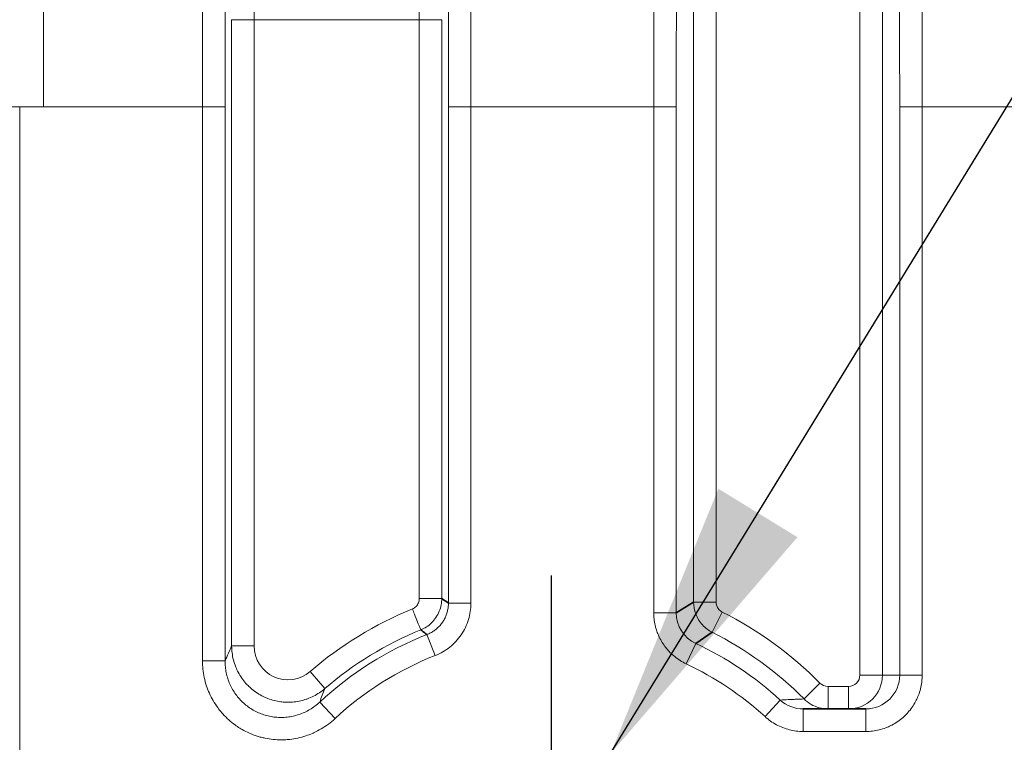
# Model space of a CAD drawing. Header units: millimetres. Extents: x 5 to 415, y 5 to 292.
# Tile 53 of 112: x 302.21 to 310.94, y 158.02 to 164.42. Entities that reach past the tile are written whole.
import ezdxf

# ---------------------------------------------------------------- set-up
doc = ezdxf.new("R2010")
doc.units = ezdxf.units.MM
doc.linetypes.add('CHAIN', pattern=[0.3543, 0.2362, -0.0295, 0.0591, -0.0295])
doc.linetypes.add('LONG_DASH_DOTTED', pattern=[0.3001, 0.2362, -0.0295, 0.0049, -0.0295])
for name, color, linetype, lineweight in [('Mittelpunktmarkierung (ISO)', 7, 'LONG_DASH_DOTTED', 25), ('Sichtbar (ISO)', 7, 'Continuous', 35), ('Sichtbar schmal (ISO)', 7, 'Continuous', 18), ('Symbol (ISO)', 7, 'Continuous', 25)]:
    doc.layers.add(name, color=color, linetype=linetype, lineweight=lineweight)
doc.styles.add('Notiztext (ISO)', font='isocpeur.ttf')
doc.dimstyles.new('Standard - Methode 1b (ISO)$7', dxfattribs={"dimtxt": 3.5, "dimasz": 2.5, "dimexe": 2, "dimexo": 0, "dimgap": 0.762, "dimtad": 1, "dimtoh": 1, "dimdsep": 46, "dimtxsty": 'Notiztext (ISO)', "dimcen": 0.09, "dimdle": 10, "dimclrd": 256, "dimclre": 256, "dimclrt": 256, "dimazin": 2, "dimtfac": 1, "dimtmove": 0, "dimatfit": 3, "dimfxl": 1, "dimtolj": 1, "dimlwd": -1, "dimlwe": -1, "dimarcsym": 0})

msp = doc.modelspace()

# ---------------------------------------------------------------- linework, layer by layer
at = {"layer": 'Mittelpunktmarkierung (ISO)', "linetype": 'CHAIN', "ltscale": 7.389429}
msp.add_line((306.91874496, 159.49749897), (306.91874496, 152.84749897), dxfattribs=at)
at = {"layer": 'Sichtbar (ISO)'}
for p, q in [((308.18183791, 159.26246812), (308.02870917, 159.16685841)), ((308.20068453, 158.8958226), (308.34616369, 158.99513981)), ((309.15404342, 158.3149275), (309.7078517, 158.3149275))]:
    msp.add_line(p, q, dxfattribs=at)
msp.add_open_spline([(306.00877773, 159.25308312), (305.98919888, 159.26780024), (305.96958934, 159.27869523), (305.95000941, 159.29287637)], degree=3, dxfattribs=at)
msp.add_open_spline([(305.76326574, 159.01536077), (305.77024108, 159.01115607), (305.78145671, 159.00155937), (305.79992656, 158.98785981), (305.81336999, 158.97917358), (305.81869981, 158.97424814)], degree=3, knots=[0, 0, 0, 0, 0.33333333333, 0.66666666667, 0.9999999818, 0.9999999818, 0.9999999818, 0.9999999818], dxfattribs=at)
at = {"layer": 'Sichtbar schmal (ISO)'}
for p, q in [((308.38148355, 168.45347688), (308.38150285, 159.2624712)), ((309.65601081, 158.61492636), (309.65600638, 168.4534769)), ((308.18183792, 159.26246812), (308.18175764, 168.44120817)), ((309.85573229, 168.44120819), (309.85573456, 158.6149275)), ((304.08742238, 164.42295998), (304.08742301, 158.8729293)), ((304.28714615, 164.42295356), (304.08742238, 164.42295356)), ((304.28714615, 164.42295356), (304.28714953, 158.87292933)), ((305.7503425, 164.42295356), (304.28714615, 164.42295356)), ((305.75034224, 159.29286088), (305.7503425, 164.42295356)), ((305.95006752, 164.42295356), (305.7503425, 164.42295356)), ((305.95006752, 164.42296052), (305.95000941, 159.2928795)), ((302.00881197, 163.64946318), (302.20853788, 163.64946318)), ((302.20853788, 163.64946185), (302.41858052, 163.6494908)), ((302.20853788, 163.64946235), (302.20853789, 148.69550977)), ((302.41858052, 163.6494908), (303.82895205, 163.6494986)), ((303.82895205, 163.64949987), (304.02867796, 163.64949987)), ((303.82895205, 158.74137498), (303.82895205, 163.64949924)), ((304.02867795, 158.74137497), (304.02867796, 163.64949987)), ((306.00877773, 159.25308312), (306.00881197, 163.64949987)), ((306.00881197, 163.64949987), (306.20853755, 163.64949987)), ((306.20853755, 163.64949987), (306.2085373, 159.253082)), ((307.8289523, 163.64949987), (306.20853755, 163.64949987)), ((307.8289525, 159.16685751), (307.8289523, 163.64949987)), ((307.8289523, 163.64949987), (308.02867796, 163.64949987)), ((308.02867796, 163.64949987), (308.02870917, 159.16685841)), ((310.00881197, 163.64949987), (310.2085439, 163.64949987)), ((310.00881197, 163.64949987), (310.00881197, 158.6149275)), ((311.82895205, 163.64949987), (310.2085439, 163.64949987)), ((310.2085439, 163.64949987), (310.20854933, 158.61492628)), ((305.75034224, 159.29286197), (305.95006705, 159.29287988)), ((306.2085373, 159.253082), (306.00881199, 159.253082)), ((308.18175763, 159.26246478), (308.18211821, 159.26246478)), ((308.18213879, 159.26246478), (308.38148596, 159.26246478)), ((308.02867797, 159.16685751), (307.8289525, 159.16685751)), ((308.43628131, 159.17334709), (308.34614932, 158.99511584)), ((305.81871303, 158.97421744), (305.8917063, 158.78830773)), ((304.08742302, 158.87292933), (304.28714953, 158.87292933)), ((308.11560919, 158.71509214), (308.20067224, 158.89579828)), ((304.02867795, 158.74137498), (303.82895205, 158.74137498)), ((304.78254695, 158.64618583), (304.9130859, 158.49502358)), ((309.65601309, 158.6149275), (309.85573229, 158.6149275)), ((309.85573456, 158.6149275), (310.00881197, 158.6149275)), ((310.20854933, 158.6149275), (310.00881197, 158.6149275)), ((309.16080068, 158.4036053), (309.302373, 158.54448622)), ((309.37354809, 158.51492833), (309.37354809, 158.3149275)), ((309.37354822, 158.51492833), (309.55586785, 158.51493214)), ((309.55586914, 158.3149275), (309.55586914, 158.51493442)), ((305.00422959, 158.22965593), (304.86816192, 158.37586136)), ((308.94984851, 158.39383076), (308.81507333, 158.24643285)), ((309.15404303, 158.11493578), (309.15404303, 158.3149275)), ((309.7078517, 158.3149275), (309.7078517, 158.1149399)), ((309.7078517, 158.1149399), (309.15404287, 158.11493578))]:
    msp.add_line(p, q, dxfattribs=at)
for centre, radius, start, end in [((306.91874496, 156.17249897), 3.26840458, 112.090118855, 130.812856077), ((306.91874496, 156.17249897), 3.36273858, 44.859746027, 63.1743705), ((306.91874496, 156.17249897), 3.00993299, 111.436351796, 132.943152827), ((306.91874496, 156.17249897), 3.06867868, 112.119250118, 130.812887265), ((306.91874496, 156.17249897), 3.16301268, 44.859806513, 63.174144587), ((306.91874496, 156.17249897), 3.00993299, 47.561398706, 64.792415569), ((306.91874496, 156.17249897), 2.81020709, 111.436340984, 132.943120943), ((306.91874496, 156.17249897), 2.81020709, 47.561359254, 64.792423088), ((309.55594737, 158.61500471), 0.10006804, 269.954470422, 359.955136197), ((309.37352149, 158.61534096), 0.10041235, 224.88166813, 270.015251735)]:
    msp.add_arc(centre, radius, start, end, dxfattribs=at)
for centre, major_axis, ratio, start_param, end_param in [((304.45485351, 164.42296961), (0.00000187, 2.99998051), 0.0559028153, 0.4860132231, 1.5708017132), ((305.58264638, 164.42295712), (-0.00001311, 2.99999345), 0.0558988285, 4.7123875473, 5.7971810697), ((305.69796394, 159.20582531), (-0.07091029, 0.19182514), 0.0465089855, 1.5788590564, 1.8253235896), ((308.32699775, 159.16604788), (-0.15991002, 0.25201644), 0.9991566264, 1.0030452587, 2.1385320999), ((305.24766744, -35.66031299), (0.00320639, 195.79935057), 0.0523340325, 0.1137843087, 0.1195562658), ((304.58756319, 158.87473156), (-0.12581642, -0.27495618), 0.9921497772, 5.1445285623, 7.4216566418), ((309.55589197, 158.61495036), (0.00006684, -0.30002285), 0.9993915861, 6.2828863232, 7.8536828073), ((309.70785533, 158.6149238), (-0.30095618, -0.00052698), 0.9968089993, 1.569038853, 3.1398483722), ((329.16762732, -84.08357112), (-23.16283995, 243.89362023), 0.0498862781, 0.0992607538, 0.1038656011), ((309.15402429, 158.61489045), (-0.30207926, 0.00131205), 0.9929846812, 0.8329239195, 1.575172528)]:
    msp.add_ellipse(centre, major_axis=major_axis, ratio=ratio, start_param=start_param, end_param=end_param, dxfattribs=at)
for points, knots in [([(302.41856281, 168.65487753), (302.41855246, 168.65487921), (302.41851341, 168.6410146), (302.41854379, 168.53518998), (302.41854686, 168.21346516), (302.41856442, 167.64576796), (302.4185902, 166.84244473), (302.41860153, 165.86050994), (302.41868819, 164.78321225), (302.41857069, 164.02294546), (302.41858052, 163.6494908)], [0.05202990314, 0.05202990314, 0.05202990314, 0.05202990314, 0.12074157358, 0.25000017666, 0.3749996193, 0.49999906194, 0.62499850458, 0.74999794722, 0.87927273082, 1, 1, 1, 1]), ([(303.97706525, 168.63536077), (303.9710585, 168.62774972), (303.96535922, 168.6179844), (303.95998293, 168.60629607), (303.95455046, 168.59448561), (303.94944792, 168.58071014), (303.94469095, 168.56529164), (303.94021339, 168.55077877), (303.93604215, 168.53481367), (303.93219047, 168.51773267), (303.93186591, 168.51629333), (303.9315436, 168.51484605), (303.93122351, 168.51339107), (303.92698094, 168.49410622), (303.92313046, 168.4734495), (303.91962056, 168.45206444), (303.91591011, 168.42945743), (303.91258053, 168.40604586), (303.9095652, 168.38272095), (303.9076959, 168.36826112), (303.90594712, 168.35383797), (303.90430184, 168.33967041), (303.90298706, 168.32834877), (303.90174469, 168.3172101), (303.90054881, 168.3060572), (303.89769762, 168.27946674), (303.89510636, 168.25299319), (303.89246333, 168.22199686), (303.8903135, 168.19678454), (303.88812788, 168.16856018), (303.88579062, 168.13323357), (303.88381336, 168.10334809), (303.88171935, 168.06856214), (303.87954411, 168.0279819), (303.87774865, 167.99448654), (303.87589834, 167.95703391), (303.87402218, 167.91526598), (303.87231217, 167.87719704), (303.87058104, 167.83553856), (303.8688517, 167.79021325), (303.86731816, 167.75002002), (303.86578631, 167.70694336), (303.86426828, 167.66106904), (303.86414895, 167.65746303), (303.86402951, 167.65383728), (303.86390998, 167.6501922), (303.86227657, 167.60038036), (303.8606292, 167.54692965), (303.85903282, 167.49111834), (303.85733843, 167.43188019), (303.85570171, 167.36999242), (303.85416659, 167.30721748), (303.85241539, 167.23560636), (303.85079627, 167.1628531), (303.84933524, 167.09162257), (303.84790826, 167.02205225), (303.84663094, 166.95394296), (303.84550913, 166.88966831), (303.84520958, 166.87250564), (303.84492457, 166.85562594), (303.84465275, 166.83902704), (303.84285566, 166.72928799), (303.84162372, 166.63188063), (303.84067226, 166.54525842), (303.83970398, 166.45710583), (303.83903106, 166.38008671), (303.83845892, 166.31202045), (303.83813906, 166.27396603), (303.83784533, 166.23876659), (303.83756507, 166.20528965), (303.83677696, 166.11114877), (303.83608195, 166.03064131), (303.83537852, 165.93824078), (303.83508047, 165.89908983), (303.83477882, 165.85778733), (303.83447647, 165.81391342), (303.83381149, 165.71741824), (303.83314186, 165.60848168), (303.83251852, 165.48263198), (303.83233869, 165.44632699), (303.83216369, 165.40861772), (303.83199313, 165.3691548), (303.83138479, 165.22839955), (303.83082724, 165.06532325), (303.83036839, 164.86410214), (303.83030719, 164.83725998), (303.83024782, 164.80973933), (303.83019054, 164.78150275), (303.82989719, 164.63688856), (303.82964811, 164.47347724), (303.82944691, 164.29208618), (303.82923176, 164.09811626), (303.82907155, 163.88358804), (303.82895205, 163.64949924)], [0, 0, 0, 0, 0.03376614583, 0.03376614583, 0.03376614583, 0.0678850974, 0.0678850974, 0.0678850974, 0.1, 0.1, 0.1, 0.10270617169, 0.10270617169, 0.10270617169, 0.13857493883, 0.13857493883, 0.13857493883, 0.1764932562, 0.1764932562, 0.1764932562, 0.2, 0.2, 0.2, 0.21878480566, 0.21878480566, 0.21878480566, 0.26357103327, 0.26357103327, 0.26357103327, 0.3, 0.3, 0.3, 0.33081805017, 0.33081805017, 0.33081805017, 0.3562555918, 0.3562555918, 0.3562555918, 0.37944037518, 0.37944037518, 0.37944037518, 0.4, 0.4, 0.4, 0.40161611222, 0.40161611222, 0.40161611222, 0.4237011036, 0.4237011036, 0.4237011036, 0.44714212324, 0.44714212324, 0.44714212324, 0.47388269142, 0.47388269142, 0.47388269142, 0.5, 0.5, 0.5, 0.50697386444, 0.50697386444, 0.50697386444, 0.55307964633, 0.55307964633, 0.55307964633, 0.6, 0.6, 0.6, 0.6262321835, 0.6262321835, 0.6262321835, 0.7, 0.7, 0.7, 0.73125610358, 0.73125610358, 0.73125610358, 0.8, 0.8, 0.8, 0.81983117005, 0.81983117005, 0.81983117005, 0.89056443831, 0.89056443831, 0.89056443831, 0.9, 0.9, 0.9, 0.94832441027, 0.94832441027, 0.94832441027, 0.99999995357, 0.99999995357, 0.99999995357, 0.99999995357]), ([(306.06042467, 168.63536693), (306.07193725, 168.6212236), (306.08333302, 168.59983147), (306.09581355, 168.55572449), (306.09968862, 168.54202972), (306.10366827, 168.52582555), (306.10762602, 168.50699403), (306.11641506, 168.4651745), (306.12509609, 168.40936489), (306.13228397, 168.34776984), (306.13847261, 168.29473766), (306.14355439, 168.23926023), (306.14806047, 168.17936559), (306.15114479, 168.13836899), (306.1539594, 168.09521151), (306.15667462, 168.04827636), (306.16335669, 167.93277055), (306.16943687, 167.79482565), (306.17500287, 167.62344932), (306.17518468, 167.61785138), (306.17536594, 167.61221736), (306.17554664, 167.60654722), (306.18089788, 167.43863067), (306.18575467, 167.23837143), (306.1897226, 167.01230435), (306.19093765, 166.94307827), (306.19206936, 166.87153377), (306.1931154, 166.79951753), (306.19560071, 166.6284136), (306.19760246, 166.45432635), (306.19908963, 166.30694819), (306.20112067, 166.10567259), (306.20219193, 165.95372275), (306.20304076, 165.81945419), (306.20307506, 165.81402888), (306.20310899, 165.80863056), (306.20314261, 165.80325671), (306.20400829, 165.66488781), (306.20466544, 165.54406828), (306.20537613, 165.37781185), (306.20607496, 165.21433035), (306.20682556, 165.00685918), (306.20742858, 164.72897744), (306.20743881, 164.72426068), (306.207449, 164.71952359), (306.20745915, 164.71476601), (306.20806725, 164.42972215), (306.2085192, 164.07134983), (306.20853755, 163.64949987)], [0, 0, 0, 0, 0.1, 0.1, 0.1, 0.1310489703, 0.1310489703, 0.1310489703, 0.2, 0.2, 0.2, 0.2593655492, 0.2593655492, 0.2593655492, 0.3, 0.3, 0.3, 0.4, 0.4, 0.4, 0.4032664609, 0.4032664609, 0.4032664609, 0.5, 0.5, 0.5, 0.5296216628, 0.5296216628, 0.5296216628, 0.6, 0.6, 0.6, 0.6961162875, 0.6961162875, 0.6961162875, 0.7, 0.7, 0.7, 0.8, 0.8, 0.8, 0.8983309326, 0.8983309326, 0.8983309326, 0.9, 0.9, 0.9, 1, 1, 1, 1]), ([(307.98203173, 168.64093851), (307.97655696, 168.63522388), (307.97132414, 168.62778273), (307.96637427, 168.61884743), (307.96107053, 168.60927332), (307.95609181, 168.59797653), (307.95148809, 168.58545748), (307.9469423, 168.57309597), (307.94276233, 168.55954427), (307.93899533, 168.54551367), (307.93851392, 168.54372061), (307.9380393, 168.54192006), (307.93757114, 168.54011258), (307.93298102, 168.52239067), (307.92901383, 168.50407887), (307.92538086, 168.48504989), (307.92159655, 168.46522812), (307.91817412, 168.44465392), (307.91479501, 168.42183272), (307.91409111, 168.41707882), (307.91338911, 168.41222232), (307.91268629, 168.40724089), (307.91028473, 168.39021928), (307.90787827, 168.37180019), (307.90546135, 168.35145141), (307.90273743, 168.32851801), (307.89999965, 168.30314621), (307.89725238, 168.27426262), (307.89486176, 168.24912875), (307.8924637, 168.22133254), (307.89007444, 168.18994243), (307.88988909, 168.18750737), (307.88970381, 168.18505054), (307.8895186, 168.18257146), (307.88758566, 168.1566991), (307.8856599, 168.12851009), (307.88373888, 168.09755517), (307.88181493, 168.06655313), (307.87989561, 168.03277379), (307.87798535, 167.99579758), (307.87619139, 167.96107262), (307.87440548, 167.92352405), (307.8726354, 167.88288055), (307.87092988, 167.84371965), (307.86923918, 167.80168188), (307.86757097, 167.75662117), (307.86727334, 167.74858186), (307.86697645, 167.74044648), (307.8666803, 167.73221453), (307.86534237, 167.69502386), (307.86399681, 167.65563666), (307.86267521, 167.61454848), (307.8610153, 167.56294206), (307.85939388, 167.50864927), (307.85785101, 167.45286446), (307.85615829, 167.39166122), (307.85456021, 167.3286701), (307.85308092, 167.26557836), (307.85134693, 167.19162386), (307.84977588, 167.11754159), (307.84837515, 167.04597685), (307.8481666, 167.03532155), (307.84796178, 167.0247221), (307.8477607, 167.01418671), (307.84625571, 166.9353363), (307.84502073, 166.86019636), (307.84397311, 166.789321), (307.84234969, 166.67949173), (307.84117356, 166.57990561), (307.84023585, 166.49165048), (307.83993308, 166.46315475), (307.83965579, 166.43583649), (307.83939878, 166.40972026), (307.83841865, 166.3101238), (307.83770743, 166.2284896), (307.83705043, 166.15001767), (307.83665725, 166.10305685), (307.83628726, 166.05722004), (307.83591783, 166.00929029), (307.83533388, 165.93352755), (307.83473233, 165.85249292), (307.83413485, 165.76232293), (307.83372273, 165.70012732), (307.83331283, 165.63358604), (307.83291818, 165.56142897), (307.83252701, 165.48991071), (307.8321559, 165.41289583), (307.8318012, 165.32603228), (307.83127919, 165.19819844), (307.83078975, 165.04902823), (307.83038741, 164.86469538), (307.83036409, 164.85401073), (307.83034098, 164.84320784), (307.83031807, 164.83228719), (307.82998058, 164.67135536), (307.82969254, 164.48484652), (307.82946032, 164.27425768), (307.82925171, 164.08507486), (307.82908744, 163.87646064), (307.8289523, 163.64949987)], [0, 0, 0, 0, 0.0319539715, 0.0319539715, 0.0319539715, 0.0661924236, 0.0661924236, 0.0661924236, 0.1, 0.1, 0.1, 0.1043204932, 0.1043204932, 0.1043204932, 0.1466818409, 0.1466818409, 0.1466818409, 0.1908080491, 0.1908080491, 0.1908080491, 0.2, 0.2, 0.2, 0.2314090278, 0.2314090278, 0.2314090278, 0.2668075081, 0.2668075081, 0.2668075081, 0.2976104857, 0.2976104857, 0.2976104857, 0.3, 0.3, 0.3, 0.3249377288, 0.3249377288, 0.3249377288, 0.3499134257, 0.3499134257, 0.3499134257, 0.3733685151, 0.3733685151, 0.3733685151, 0.3959680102, 0.3959680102, 0.3959680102, 0.4, 0.4, 0.4, 0.4182158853, 0.4182158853, 0.4182158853, 0.441094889, 0.441094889, 0.441094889, 0.4661961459, 0.4661961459, 0.4661961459, 0.4956191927, 0.4956191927, 0.4956191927, 0.5, 0.5, 0.5, 0.53278744, 0.53278744, 0.53278744, 0.5835952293, 0.5835952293, 0.5835952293, 0.6, 0.6, 0.6, 0.6625609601, 0.6625609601, 0.6625609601, 0.7, 0.7, 0.7, 0.7591800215, 0.7591800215, 0.7591800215, 0.8, 0.8, 0.8, 0.8404585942, 0.8404585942, 0.8404585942, 0.9, 0.9, 0.9, 0.9034512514, 0.9034512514, 0.9034512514, 0.9543105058, 0.9543105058, 0.9543105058, 1, 1, 1, 1]), ([(310.05545819, 168.64093851), (310.05853873, 168.63781272), (310.06159043, 168.63410964), (310.06462863, 168.62974081), (310.06845879, 168.62423317), (310.07226748, 168.61767111), (310.07608498, 168.60977449), (310.08037088, 168.60090897), (310.08466792, 168.59036945), (310.08901681, 168.57750746), (310.09110665, 168.57132669), (310.09320846, 168.56460663), (310.0953262, 168.55723898), (310.09774127, 168.54883686), (310.10017812, 168.53958461), (310.1026125, 168.52943693), (310.10699136, 168.51118377), (310.11136175, 168.48998006), (310.1155774, 168.46594921), (310.11940698, 168.4441191), (310.12310826, 168.41995086), (310.12657277, 168.39419135), (310.12908199, 168.37553464), (310.1314671, 168.35606001), (310.13368992, 168.33632681), (310.13447934, 168.32931864), (310.13524722, 168.32227676), (310.1359956, 168.31519943), (310.13893217, 168.28742856), (310.14156867, 168.25916623), (310.14402177, 168.22995439), (310.14648771, 168.20058976), (310.14876911, 168.17026885), (310.15097139, 168.13791415), (310.15306704, 168.10712606), (310.15509173, 168.07449104), (310.15711689, 168.03857677), (310.15751645, 168.03149097), (310.15791595, 168.02427564), (310.15831582, 168.01691802), (310.159767, 167.99021621), (310.16123572, 167.96171892), (310.16270616, 167.93132678), (310.16445008, 167.8952819), (310.16619644, 167.85656816), (310.16791929, 167.81513454), (310.16957452, 167.77532736), (310.1712079, 167.7330083), (310.17279934, 167.68823344), (310.17437441, 167.64391873), (310.17590825, 167.59719801), (310.17738605, 167.5481962), (310.1780659, 167.52565334), (310.1787339, 167.50262896), (310.17938906, 167.47913622), (310.18017943, 167.45079498), (310.18095316, 167.42170604), (310.18170723, 167.39197462), (310.1831436, 167.33534159), (310.18450791, 167.27637065), (310.1857908, 167.21581086), (310.18717169, 167.15062417), (310.18845826, 167.08360058), (310.18965229, 167.01567017), (310.19097389, 166.94048144), (310.19218227, 166.86418569), (310.19329126, 166.78797832), (310.19364282, 166.76381983), (310.19398448, 166.73967056), (310.19431676, 166.71556593), (310.19517887, 166.6530255), (310.19596869, 166.59083664), (310.19669174, 166.52978717), (310.19789185, 166.4284577), (310.1989078, 166.3302702), (310.19976785, 166.238652), (310.20059491, 166.15054932), (310.20127847, 166.06852019), (310.20183952, 165.99550577), (310.20206311, 165.96640907), (310.2022648, 165.93875919), (310.20245034, 165.91220602), (310.20338856, 165.77793105), (310.20394571, 165.67171875), (310.20454064, 165.5479082), (310.20461525, 165.53238004), (310.20469001, 165.51657489), (310.20476535, 165.50040251), (310.20523702, 165.39915987), (310.20575671, 165.28352747), (310.2062666, 165.14292206), (310.20661599, 165.04657238), (310.20695979, 164.93849772), (310.2072643, 164.81530881), (310.20736007, 164.77656282), (310.20745302, 164.73631963), (310.20754209, 164.69461638), (310.20785681, 164.54726654), (310.20812119, 164.38168845), (310.20829729, 164.19951236), (310.20846105, 164.03009309), (310.20854887, 163.84631983), (310.2085439, 163.64949987)], [0, 0, 0, 0, 0.0255067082, 0.0255067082, 0.0255067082, 0.0576621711, 0.0576621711, 0.0576621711, 0.0937630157, 0.0937630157, 0.0937630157, 0.1111111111, 0.1111111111, 0.1111111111, 0.1308949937, 0.1308949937, 0.1308949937, 0.1664813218, 0.1664813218, 0.1664813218, 0.1988086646, 0.1988086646, 0.1988086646, 0.2222222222, 0.2222222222, 0.2222222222, 0.2305374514, 0.2305374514, 0.2305374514, 0.2631657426, 0.2631657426, 0.2631657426, 0.2959646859, 0.2959646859, 0.2959646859, 0.3271755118, 0.3271755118, 0.3271755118, 0.3333333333, 0.3333333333, 0.3333333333, 0.3556808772, 0.3556808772, 0.3556808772, 0.3821849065, 0.3821849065, 0.3821849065, 0.4076485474, 0.4076485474, 0.4076485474, 0.4328505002, 0.4328505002, 0.4328505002, 0.4444444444, 0.4444444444, 0.4444444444, 0.4584311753, 0.4584311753, 0.4584311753, 0.4850733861, 0.4850733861, 0.4850733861, 0.513751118, 0.513751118, 0.513751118, 0.5454930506, 0.5454930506, 0.5454930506, 0.5555555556, 0.5555555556, 0.5555555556, 0.5816631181, 0.5816631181, 0.5816631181, 0.6249962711, 0.6249962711, 0.6249962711, 0.6666666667, 0.6666666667, 0.6666666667, 0.6832725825, 0.6832725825, 0.6832725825, 0.7672459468, 0.7672459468, 0.7672459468, 0.7777777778, 0.7777777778, 0.7777777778, 0.8437093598, 0.8437093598, 0.8437093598, 0.8888888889, 0.8888888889, 0.8888888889, 0.9030989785, 0.9030989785, 0.9030989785, 0.9533074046, 0.9533074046, 0.9533074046, 1, 1, 1, 1]), ([(304.02867796, 163.64949987), (304.02867795, 163.862286), (304.02887636, 164.2641558), (304.02989152, 164.83208245), (304.03158279, 165.33295303), (304.03391812, 165.7723361), (304.03685536, 166.15528319), (304.04033512, 166.48641781), (304.04426995, 166.76989476), (304.04856638, 167.01072603), (304.05312737, 167.21412363), (304.05788229, 167.38605325), (304.06282053, 167.53299179), (304.06799275, 167.66087114), (304.07347905, 167.77414891), (304.07936653, 167.87579381), (304.085753, 167.96784675), (304.092767, 168.05188844), (304.10058915, 168.12915091), (304.10944975, 168.20030566), (304.11960575, 168.26525143), (304.13130206, 168.32306651), (304.14473715, 168.37228218), (304.16008103, 168.411405), (304.17099582, 168.42877317), (304.17679134, 168.43575883)], [0, 0, 0, 0, 0.0979263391, 0.1849927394, 0.261798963, 0.3294275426, 0.3890169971, 0.4409742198, 0.4862157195, 0.5256385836, 0.5600000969, 0.5902191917, 0.6174787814, 0.6428415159, 0.6671636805, 0.6911250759, 0.7152338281, 0.7400752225, 0.7663943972, 0.7950034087, 0.8267767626, 0.8625731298, 0.9030325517, 0.9486229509, 1, 1, 1, 1]), ([(305.8606986, 168.43575883), (305.8627591, 168.4332752), (305.86481786, 168.43050965), (305.86687447, 168.42743557), (305.86919974, 168.42395993), (305.87152227, 168.4200899), (305.87384131, 168.41578221), (305.87645875, 168.41092024), (305.87907174, 168.40550075), (305.88167884, 168.39945268), (305.88461313, 168.39264559), (305.88753995, 168.38504227), (305.89045661, 168.37652508), (305.89372826, 168.36697128), (305.89698711, 168.35626763), (305.90022791, 168.34421937), (305.90384993, 168.33075387), (305.9074494, 168.31560882), (305.91101589, 168.29846461), (305.91479232, 168.28031123), (305.91853177, 168.25991642), (305.92221611, 168.23684948), (305.92563072, 168.21547128), (305.92899798, 168.19179789), (305.93229815, 168.16547695), (305.93521846, 168.14218565), (305.93808624, 168.11682121), (305.94088478, 168.08917208), (305.94344078, 168.06391927), (305.94593902, 168.03676065), (305.94836578, 168.00759286), (305.95064544, 167.98019304), (305.95286201, 167.95102024), (305.95500478, 167.92005837), (305.95707749, 167.89010889), (305.95908114, 167.85848542), (305.96100806, 167.82524582), (305.96291581, 167.7923368), (305.96474836, 167.75784364), (305.96650126, 167.72188852), (305.96827325, 167.68554177), (305.96996386, 167.64770104), (305.97157206, 167.60854284), (305.97323931, 167.5679469), (305.97481799, 167.52593497), (305.97631069, 167.48273093), (305.97789801, 167.43678841), (305.97938809, 167.38949787), (305.98078747, 167.34112529), (305.98231058, 167.28847598), (305.98372623, 167.23454484), (305.98504544, 167.17963406), (305.98650868, 167.1187283), (305.98785326, 167.05661732), (305.98909521, 166.99362999), (305.99048773, 166.92300581), (305.99175122, 166.85127989), (305.99290683, 166.77879053), (305.99420722, 166.6972195), (305.99537101, 166.61468175), (305.99642389, 166.53150307), (305.99760749, 166.43799652), (305.99865094, 166.34367999), (305.99958322, 166.24884707), (306.00062838, 166.14253097), (306.00153383, 166.03556586), (306.00233037, 165.92820143), (306.00322072, 165.80819393), (306.00397501, 165.68768753), (306.00462457, 165.56688464), (306.00534867, 165.43221908), (306.00594262, 165.29718508), (306.00643725, 165.16194039), (306.00698663, 165.01172475), (306.00741347, 164.86124918), (306.00774727, 164.7106323), (306.00811723, 164.54370052), (306.00837291, 164.37659517), (306.0085421, 164.20940137), (306.00873087, 164.02285568), (306.00881198, 163.83619989), (306.00881197, 163.64949987)], [0, 0, 0, 0, 0.0182657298, 0.0182657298, 0.0182657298, 0.038917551, 0.038917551, 0.038917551, 0.0622266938, 0.0622266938, 0.0622266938, 0.0884610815, 0.0884610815, 0.0884610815, 0.1178884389, 0.1178884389, 0.1178884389, 0.1507773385, 0.1507773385, 0.1507773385, 0.1856022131, 0.1856022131, 0.1856022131, 0.2178775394, 0.2178775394, 0.2178775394, 0.2464378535, 0.2464378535, 0.2464378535, 0.2725228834, 0.2725228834, 0.2725228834, 0.2970268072, 0.2970268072, 0.2970268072, 0.3207294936, 0.3207294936, 0.3207294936, 0.3441964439, 0.3441964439, 0.3441964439, 0.3679190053, 0.3679190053, 0.3679190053, 0.3925125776, 0.3925125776, 0.3925125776, 0.4186650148, 0.4186650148, 0.4186650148, 0.4471296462, 0.4471296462, 0.4471296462, 0.4787019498, 0.4787019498, 0.4787019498, 0.5141022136, 0.5141022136, 0.5141022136, 0.5539375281, 0.5539375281, 0.5539375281, 0.5987189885, 0.5987189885, 0.5987189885, 0.6489229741, 0.6489229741, 0.6489229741, 0.7050388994, 0.7050388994, 0.7050388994, 0.7675943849, 0.7675943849, 0.7675943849, 0.8370744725, 0.8370744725, 0.8370744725, 0.9140806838, 0.9140806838, 0.9140806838, 1, 1, 1, 1]), ([(308.02867796, 163.64949987), (308.02867795, 163.85638616), (308.02877731, 164.06321962), (308.02901292, 164.26990769), (308.02922311, 164.45430236), (308.02954175, 164.63858131), (308.0300086, 164.82261701), (308.03042131, 164.98530813), (308.03094985, 165.14780916), (308.03163564, 165.30994123), (308.03224151, 165.45317675), (308.03297012, 165.5961243), (308.03386377, 165.73854641), (308.03465872, 165.86523842), (308.03558427, 165.99151464), (308.03668347, 166.11706294), (308.03765523, 166.22805454), (308.03876271, 166.33847724), (308.04004744, 166.44794438), (308.04117446, 166.54397385), (308.04243789, 166.63926797), (308.04387472, 166.7333843), (308.04512855, 166.81551304), (308.04651441, 166.89674492), (308.04806219, 166.97661799), (308.04941206, 167.04627743), (308.05088509, 167.11490334), (308.05250279, 167.18205779), (308.05392164, 167.24095736), (308.05545178, 167.29872498), (308.0571067, 167.35498311), (308.05859175, 167.40546633), (308.06017729, 167.45473404), (308.06187042, 167.50247731), (308.06343649, 167.54663751), (308.06509461, 167.58949349), (308.06684696, 167.63080248), (308.06851033, 167.67001375), (308.0702586, 167.70783116), (308.07208996, 167.7440789), (308.07386781, 167.7792675), (308.07572396, 167.81297682), (308.07765336, 167.84509896), (308.07957367, 167.87706986), (308.08156654, 167.90746849), (308.08362427, 167.93625367), (308.0857262, 167.96565727), (308.0878958, 167.99337734), (308.09012312, 168.01943985), (308.09245658, 168.04674442), (308.09485339, 168.07222967), (308.09730165, 168.09599249), (308.09993251, 168.12152768), (308.10262279, 168.14507393), (308.10535888, 168.16680702), (308.1083646, 168.19068169), (308.11142561, 168.21236826), (308.11452697, 168.2321321), (308.11799007, 168.25420119), (308.12150348, 168.27387286), (308.12505152, 168.29151056), (308.12904752, 168.31137508), (308.13308743, 168.3286596), (308.13715579, 168.34382394), (308.14171542, 168.36081943), (308.14631079, 168.37515175), (308.1509279, 168.3873496), (308.15586822, 168.40040134), (308.16083345, 168.4110093), (308.16581337, 168.41967572), (308.17111409, 168.42890042), (308.17643146, 168.43592538), (308.18175764, 168.44120817)], [0, 0, 0, 0, 0.0938343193, 0.0938343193, 0.0938343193, 0.1775476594, 0.1775476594, 0.1775476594, 0.2515518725, 0.2515518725, 0.2515518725, 0.3169308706, 0.3169308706, 0.3169308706, 0.3750889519, 0.3750889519, 0.3750889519, 0.4265038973, 0.4265038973, 0.4265038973, 0.4716073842, 0.4716073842, 0.4716073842, 0.5109660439, 0.5109660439, 0.5109660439, 0.5452917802, 0.5452917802, 0.5452917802, 0.5753980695, 0.5753980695, 0.5753980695, 0.6024139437, 0.6024139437, 0.6024139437, 0.6274023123, 0.6274023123, 0.6274023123, 0.6511217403, 0.6511217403, 0.6511217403, 0.6741481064, 0.6741481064, 0.6741481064, 0.6970660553, 0.6970660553, 0.6970660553, 0.7204763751, 0.7204763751, 0.7204763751, 0.7450023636, 0.7450023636, 0.7450023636, 0.7713576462, 0.7713576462, 0.7713576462, 0.8003099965, 0.8003099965, 0.8003099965, 0.8326393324, 0.8326393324, 0.8326393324, 0.8690503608, 0.8690503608, 0.8690503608, 0.9098581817, 0.9098581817, 0.9098581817, 0.9535227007, 0.9535227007, 0.9535227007, 1, 1, 1, 1]), ([(309.85573229, 168.44120818), (309.85879532, 168.43817015), (309.86569519, 168.43001478), (309.87692333, 168.41122363), (309.88964612, 168.38100225), (309.90286566, 168.33688386), (309.91538845, 168.27932685), (309.92645473, 168.2117764), (309.93587438, 168.13838632), (309.9440026, 168.05974833), (309.95112209, 167.97584589), (309.95746365, 167.88595762), (309.96319046, 167.78915526), (309.96843228, 167.68405988), (309.97329589, 167.56866741), (309.97786474, 167.44028956), (309.98219628, 167.29557588), (309.98631872, 167.13063241), (309.99022713, 166.94137541), (309.99388659, 166.72400917), (309.99724441, 166.47533129), (310.00024614, 166.19263513), (310.00284568, 165.87344135), (310.00500846, 165.51520932), (310.00670926, 165.11535134), (310.00793133, 164.67099058), (310.00866529, 164.17751058), (310.00881197, 163.83164873), (310.00881197, 163.64949987)], [0, 0, 0, 0, 0.0267285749, 0.0602698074, 0.0983914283, 0.1388604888, 0.1779580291, 0.2117613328, 0.2415828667, 0.2683310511, 0.2930639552, 0.3165089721, 0.3392447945, 0.3618158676, 0.3848037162, 0.4088169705, 0.4344990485, 0.462558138, 0.4937129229, 0.5285954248, 0.5677381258, 0.6115944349, 0.6605993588, 0.7152033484, 0.7758894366, 0.8430980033, 0.9173864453, 1, 1, 1, 1]), ([(305.68961461, 159.20098025), (305.70213131, 159.20630843), (305.71263209, 159.21355583), (305.72156884, 159.22275602), (305.73050559, 159.23195621), (305.7378783, 159.24310921), (305.74283797, 159.25493806), (305.74779763, 159.2667669), (305.75034426, 159.27927161), (305.75034224, 159.2928598)], [0.00000030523, 0.00000030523, 0.00000030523, 0.00000030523, 0.33333333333, 0.33333333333, 0.33333333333, 0.66666666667, 0.66666666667, 0.66666666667, 1, 1, 1, 1]), ([(306.00877773, 159.25308275), (306.0087928, 159.24081816), (306.00737097, 159.21635445), (306.00072591, 159.18047955), (305.98993879, 159.14604144), (305.97524392, 159.11343613), (305.95685122, 159.08293067), (305.93497926, 159.05484017), (305.90989617, 159.02950826), (305.88195128, 159.0073287), (305.85150272, 158.9885578), (305.82982482, 158.97860033), (305.81870029, 158.97424832)], [0.00000102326, 0.00000102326, 0.00000102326, 0.00000102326, 0.10259716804, 0.20447783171, 0.30460402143, 0.40396499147, 0.50317413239, 0.60213191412, 0.70133065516, 0.80091457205, 0.90007075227, 0.99999857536, 0.99999857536, 0.99999857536, 0.99999857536]), ([(306.2085373, 159.253082), (306.20853661, 159.20186796), (306.20102448, 159.15313857), (306.18638881, 159.10596686), (306.17175313, 159.05879513), (306.14999388, 159.0131811), (306.12186327, 158.9718991), (306.09373265, 158.93061711), (306.05923065, 158.89366716), (306.02065629, 158.8627749), (305.98208216, 158.83188283), (305.93943572, 158.80704837), (305.8917063, 158.78830774)], [0.00000013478, 0.00000013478, 0.00000013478, 0.00000013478, 0.25, 0.25, 0.25, 0.5, 0.5, 0.5, 0.75, 0.75, 0.75, 0.99999849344, 0.99999849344, 0.99999849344, 0.99999849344]), ([(308.18183792, 159.26246701), (308.1818779, 159.22721104), (308.19375998, 159.15528993), (308.25680715, 159.05337422), (308.31516658, 159.01085973), (308.3461628, 158.99514026)], [0.00000350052, 0.00000350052, 0.00000350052, 0.00000350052, 0.33333333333, 0.66666666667, 0.99999681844, 0.99999681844, 0.99999681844, 0.99999681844]), ([(308.38148596, 159.2624712), (308.3813323, 159.25085532), (308.38302874, 159.24038427), (308.38700377, 159.22956297), (308.39118525, 159.21817965), (308.39788816, 159.20640874), (308.40617523, 159.19671133), (308.41446081, 159.18701566), (308.42433001, 159.17939281), (308.43627043, 159.17335259)], [0.01645780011, 0.01645780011, 0.01645780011, 0.01645780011, 0.33333333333, 0.33333333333, 0.33333333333, 0.66666666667, 0.66666666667, 0.66666666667, 0.99994026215, 0.99994026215, 0.99994026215, 0.99994026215]), ([(305.76321727, 159.01548382), (305.76258234, 159.01709162), (305.75978756, 159.02402575), (305.75504975, 159.03559788), (305.75017862, 159.04749564), (305.74326296, 159.06427303), (305.73505552, 159.0846361), (305.72684808, 159.10499917), (305.71734402, 159.12895983), (305.70718413, 159.15433434)], [0.00912317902, 0.00912317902, 0.00912317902, 0.00912317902, 0.33333333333, 0.33333333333, 0.33333333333, 0.66666666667, 0.66666666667, 0.66666666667, 1, 1, 1, 1]), ([(308.11560921, 158.71509215), (308.0969336, 158.72388355), (308.07923102, 158.73358037), (308.06240607, 158.74411132), (308.04554259, 158.75466638), (308.0295587, 158.7660612), (308.01437464, 158.77831504), (307.99973743, 158.79012755), (307.98584269, 158.80274014), (307.97267781, 158.81621991), (307.96982916, 158.8191367), (307.96701495, 158.82209428), (307.9642354, 158.82509353), (307.95450477, 158.83559324), (307.94515192, 158.84655941), (307.936249, 158.8579366), (307.92488704, 158.87245626), (307.91425899, 158.88764586), (307.90448283, 158.90335821), (307.89472864, 158.91903525), (307.88582284, 158.93523214), (307.87784055, 158.95177743), (307.87287591, 158.96206791), (307.8682679, 158.97249284), (307.86402504, 158.9830077), (307.86136447, 158.98960128), (307.85886224, 158.99623614), (307.856514, 159.00291335), (307.85035045, 159.02043939), (307.84524231, 159.03825464), (307.84114617, 159.05640187), (307.83711896, 159.0742437), (307.83406954, 159.09240788), (307.83201906, 159.11096171), (307.83000337, 159.12920083), (307.82895269, 159.14781833), (307.8289525, 159.16685751)], [0.00000037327, 0.00000037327, 0.00000037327, 0.00000037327, 0.10490291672, 0.10490291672, 0.10490291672, 0.21004565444, 0.21004565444, 0.21004565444, 0.31140163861, 0.31140163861, 0.31140163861, 0.33333333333, 0.33333333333, 0.33333333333, 0.41011152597, 0.41011152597, 0.41011152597, 0.50809644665, 0.50809644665, 0.50809644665, 0.60586111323, 0.60586111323, 0.60586111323, 0.66666666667, 0.66666666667, 0.66666666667, 0.70479609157, 0.70479609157, 0.70479609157, 0.80487651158, 0.80487651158, 0.80487651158, 0.90327270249, 0.90327270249, 0.90327270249, 0.9999999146, 0.9999999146, 0.9999999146, 0.9999999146]), ([(304.087423, 158.87292929), (304.0874661, 158.85259914), (304.08875951, 158.83186981), (304.09138657, 158.81112618), (304.09393416, 158.79101008), (304.09773568, 158.7708828), (304.10275779, 158.75107322), (304.10835972, 158.72897658), (304.11548209, 158.70727864), (304.12392522, 158.6864031), (304.13043677, 158.67030336), (304.13772538, 158.65468671), (304.14574851, 158.63955827), (304.15512244, 158.62188279), (304.16549826, 158.60487262), (304.17684074, 158.58854437), (304.18818262, 158.572217), (304.20049165, 158.55657058), (304.21376214, 158.5416419), (304.21740955, 158.53753874), (304.22112982, 158.53349002), (304.22492303, 158.52949679), (304.2348042, 158.51909456), (304.24517506, 158.50907467), (304.25599582, 158.49949597), (304.27083768, 158.48635771), (304.28652643, 158.47405001), (304.30293241, 158.46270354), (304.31926336, 158.45140897), (304.3363047, 158.44106709), (304.35390482, 158.4317791), (304.36210187, 158.42745333), (304.37041998, 158.42335595), (304.37884225, 158.4194944), (304.38848872, 158.41507155), (304.39827874, 158.41095491), (304.40818934, 158.4071551), (304.4267623, 158.40003407), (304.44575883, 158.39402642), (304.46501866, 158.38917716), (304.48433348, 158.38431406), (304.50391289, 158.38061602), (304.52359058, 158.37809967), (304.53668428, 158.37642527), (304.54982148, 158.37527385), (304.56295331, 158.37464229), (304.56966549, 158.37431948), (304.57637488, 158.37413253), (304.58307865, 158.37408075), (304.60300676, 158.3739268), (304.62288516, 158.37496468), (304.64264193, 158.37718073), (304.66238696, 158.37939545), (304.6820112, 158.38278705), (304.70144059, 158.38735807), (304.71745848, 158.39112648), (304.73334401, 158.39569718), (304.74905131, 158.40107861), (304.75225218, 158.40217525), (304.75544588, 158.40330568), (304.75863091, 158.40446966), (304.77729403, 158.41129015), (304.79565765, 158.41926871), (304.81343846, 158.42829743), (304.83127241, 158.43735313), (304.84851869, 158.44746456), (304.86494305, 158.45844453), (304.88194047, 158.4698076), (304.89805589, 158.48209964), (304.91308395, 158.49502202)], [0, 0, 0, 0, 0.054618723, 0.054618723, 0.054618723, 0.1075851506, 0.1075851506, 0.1075851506, 0.1666666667, 0.1666666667, 0.1666666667, 0.2122317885, 0.2122317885, 0.2122317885, 0.2654683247, 0.2654683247, 0.2654683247, 0.3187020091, 0.3187020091, 0.3187020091, 0.3333333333, 0.3333333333, 0.3333333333, 0.3714474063, 0.3714474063, 0.3714474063, 0.4237250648, 0.4237250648, 0.4237250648, 0.475763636, 0.475763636, 0.475763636, 0.5, 0.5, 0.5, 0.5277591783, 0.5277591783, 0.5277591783, 0.5797812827, 0.5797812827, 0.5797812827, 0.6319519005, 0.6319519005, 0.6319519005, 0.6666666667, 0.6666666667, 0.6666666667, 0.6844106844, 0.6844106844, 0.6844106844, 0.7371578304, 0.7371578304, 0.7371578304, 0.7898736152, 0.7898736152, 0.7898736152, 0.8333333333, 0.8333333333, 0.8333333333, 0.8421896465, 0.8421896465, 0.8421896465, 0.8940843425, 0.8940843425, 0.8940843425, 0.9461341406, 0.9461341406, 0.9461341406, 1, 1, 1, 1]), ([(305.00422959, 158.22965593), (304.98493575, 158.21170024), (304.96506917, 158.19520144), (304.94475026, 158.18005647), (304.92389902, 158.16451472), (304.90257017, 158.15039723), (304.88081625, 158.1376008), (304.85901658, 158.12477745), (304.83678894, 158.1132801), (304.81414805, 158.10304944), (304.8106316, 158.10146048), (304.8071051, 158.09990218), (304.80356854, 158.09837441), (304.78443963, 158.0901108), (304.7650427, 158.08272823), (304.74541574, 158.07622748), (304.72200834, 158.06847459), (304.69827367, 158.06197502), (304.67427298, 158.05674475), (304.65036678, 158.05153507), (304.62619604, 158.04758464), (304.6018223, 158.04492607), (304.59484369, 158.04416488), (304.58784843, 158.0435098), (304.58083811, 158.04296172), (304.56353293, 158.04160875), (304.54613738, 158.0408907), (304.52870638, 158.04082235), (304.50436608, 158.04072691), (304.47995653, 158.04189859), (304.45563416, 158.04435467), (304.4314135, 158.04680047), (304.40727941, 158.05051998), (304.38338957, 158.0555053), (304.37231607, 158.05781612), (304.36129508, 158.0603988), (304.35034214, 158.06325021), (304.33773241, 158.06653294), (304.32520935, 158.07017185), (304.31279737, 158.07416114), (304.28963309, 158.08160631), (304.26685596, 158.09027236), (304.24461661, 158.10009732), (304.22234141, 158.10993812), (304.20060587, 158.12094147), (304.17954777, 158.13302068), (304.1656195, 158.14101013), (304.15198747, 158.14947009), (304.13868678, 158.1583696), (304.13178503, 158.16298756), (304.12497314, 158.16772585), (304.11825466, 158.17258118), (304.0984717, 158.186878), (304.07949829, 158.20218895), (304.06141509, 158.2184234), (304.0432443, 158.23473647), (304.02597224, 158.25198211), (304.00967223, 158.27006532), (303.99642277, 158.28476425), (303.98381565, 158.30001679), (303.97188562, 158.31577025), (303.96909473, 158.31945559), (303.96634039, 158.3231682), (303.96362325, 158.3269072), (303.94925655, 158.34667689), (303.93593045, 158.36718431), (303.92371858, 158.38828593), (303.91143176, 158.40951707), (303.90027295, 158.43134955), (303.890291, 158.45362881), (303.88102764, 158.47430422), (303.87277771, 158.49536426), (303.86555927, 158.51668328), (303.85699178, 158.54198658), (303.84995571, 158.56766766), (303.84439449, 158.59377601), (303.83930743, 158.61765829), (303.83545517, 158.64189995), (303.83286204, 158.66656578), (303.83028596, 158.69106935), (303.82895225, 158.71599337), (303.82895205, 158.74137498)], [0, 0, 0, 0, 0.0444446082, 0.0444446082, 0.0444446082, 0.0900536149, 0.0900536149, 0.0900536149, 0.1357585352, 0.1357585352, 0.1357585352, 0.1428571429, 0.1428571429, 0.1428571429, 0.1812528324, 0.1812528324, 0.1812528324, 0.2270440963, 0.2270440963, 0.2270440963, 0.2726550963, 0.2726550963, 0.2726550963, 0.2857142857, 0.2857142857, 0.2857142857, 0.3179512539, 0.3179512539, 0.3179512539, 0.3629663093, 0.3629663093, 0.3629663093, 0.4077931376, 0.4077931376, 0.4077931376, 0.4285714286, 0.4285714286, 0.4285714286, 0.4524927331, 0.4524927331, 0.4524927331, 0.4971366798, 0.4971366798, 0.4971366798, 0.5418525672, 0.5418525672, 0.5418525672, 0.5714285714, 0.5714285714, 0.5714285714, 0.5867756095, 0.5867756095, 0.5867756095, 0.6319658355, 0.6319658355, 0.6319658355, 0.6773749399, 0.6773749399, 0.6773749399, 0.7142857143, 0.7142857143, 0.7142857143, 0.7229205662, 0.7229205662, 0.7229205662, 0.7685768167, 0.7685768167, 0.7685768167, 0.8145132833, 0.8145132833, 0.8145132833, 0.8571428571, 0.8571428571, 0.8571428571, 0.9077394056, 0.9077394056, 0.9077394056, 0.954021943, 0.954021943, 0.954021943, 1, 1, 1, 1]), ([(304.86816007, 158.37585966), (304.85461511, 158.36319144), (304.82626826, 158.339431), (304.78057087, 158.30890326), (304.7326782, 158.2838733), (304.68311506, 158.26431434), (304.63219365, 158.2501853), (304.58023192, 158.2415177), (304.52782009, 158.23837487), (304.4754669, 158.24076807), (304.42372954, 158.24866438), (304.37317925, 158.26196805), (304.32436511, 158.28052308), (304.2777998, 158.30412558), (304.23396793, 158.33252775), (304.1933345, 158.36543378), (304.15634673, 158.40249119), (304.12341689, 158.44329426), (304.09489527, 158.48741654), (304.07107911, 158.53442878), (304.05223659, 158.58387902), (304.03864547, 158.63513102), (304.03041956, 158.68783628), (304.02863384, 158.72343694), (304.02867795, 158.74137497)], [0, 0, 0, 0, 0.0477291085, 0.0950182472, 0.1412777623, 0.1867238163, 0.2321516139, 0.2773549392, 0.3224457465, 0.3674887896, 0.4124926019, 0.4574413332, 0.5023461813, 0.5472359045, 0.5921418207, 0.6370926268, 0.6820990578, 0.727145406, 0.7722367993, 0.8174505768, 0.8628460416, 0.908426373, 0.9538341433, 1, 1, 1, 1]), ([(310.20854933, 158.61492505), (310.20854905, 158.59396506), (310.20725418, 158.57351071), (310.20479606, 158.55352151), (310.20226989, 158.53297893), (310.19851493, 158.51292472), (310.19357681, 158.49327768), (310.1886507, 158.47367842), (310.18254621, 158.45448225), (310.17522103, 158.43563856), (310.17368399, 158.43168461), (310.17209287, 158.42774635), (310.17044689, 158.42382352), (310.16434865, 158.4092897), (310.15756454, 158.39495619), (310.15010043, 158.3809153), (310.14070534, 158.36324196), (310.13023199, 158.34603222), (310.11873173, 158.32946993), (310.10732351, 158.31304018), (310.09490473, 158.29724808), (310.08156628, 158.28226388), (310.07523024, 158.27514608), (310.06868706, 158.26821059), (310.06194989, 158.2614739), (310.05453704, 158.25406158), (310.04688227, 158.24688291), (310.03900767, 158.2399557), (310.02395938, 158.22671786), (310.0081081, 158.21439973), (309.99162378, 158.20309276), (309.97502075, 158.19170436), (309.95777601, 158.18134179), (309.9400727, 158.17205763), (309.92675976, 158.16507591), (309.91318755, 158.15870353), (309.89943424, 158.15294669), (309.89466802, 158.15095166), (309.88987867, 158.14903761), (309.88506576, 158.14720317), (309.86619233, 158.14000958), (309.84696008, 158.13403267), (309.82731913, 158.12923072), (309.80801874, 158.12451203), (309.78832173, 158.12092743), (309.7681512, 158.11851793), (309.74851593, 158.11617238), (309.72842953, 158.11494024), (309.7078517, 158.1149399)], [0, 0, 0, 0, 0.07649979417, 0.07649979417, 0.07649979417, 0.15511743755, 0.15511743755, 0.15511743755, 0.23354388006, 0.23354388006, 0.23354388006, 0.25, 0.25, 0.25, 0.3109687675, 0.3109687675, 0.3109687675, 0.3877104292, 0.3877104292, 0.3877104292, 0.46383790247, 0.46383790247, 0.46383790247, 0.5, 0.5, 0.5, 0.53978885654, 0.53978885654, 0.53978885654, 0.61582503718, 0.61582503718, 0.61582503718, 0.69240879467, 0.69240879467, 0.69240879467, 0.75, 0.75, 0.75, 0.76995822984, 0.76995822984, 0.76995822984, 0.84822284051, 0.84822284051, 0.84822284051, 0.92513039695, 0.92513039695, 0.92513039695, 0.99999704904, 0.99999704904, 0.99999704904, 0.99999704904]), ([(309.1607965, 158.40360965), (309.1375547, 158.40255897), (309.1142719, 158.40148275), (309.0909106, 158.40040773), (309.07905668, 158.39986225), (309.06718244, 158.3993171), (309.05528944, 158.39876944), (309.04374412, 158.39823778), (309.03218112, 158.39770375), (309.02060143, 158.3971648), (308.99709334, 158.39607068), (308.9735168, 158.39495608), (308.94984547, 158.39383361)], [0, 0, 0, 0, 0.33333333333, 0.33333333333, 0.33333333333, 0.50247235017, 0.50247235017, 0.50247235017, 0.66666666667, 0.66666666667, 0.66666666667, 0.99999979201, 0.99999979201, 0.99999979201, 0.99999979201]), ([(309.16079862, 158.40360751), (309.17931096, 158.38493443), (309.20029453, 158.36871367), (309.22302085, 158.35550344), (309.24574804, 158.34229271), (309.27021793, 158.33209204), (309.29559675, 158.32525051), (309.3209755, 158.31840901), (309.34726321, 158.31492738), (309.37354832, 158.3149275)], [0.00001274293, 0.00001274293, 0.00001274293, 0.00001274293, 0.33333333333, 0.33333333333, 0.33333333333, 0.66666666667, 0.66666666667, 0.66666666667, 0.99999908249, 0.99999908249, 0.99999908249, 0.99999908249]), ([(309.15404272, 158.11493578), (309.11177458, 158.1149362), (309.07100902, 158.12003591), (309.0310733, 158.13018842), (308.99113758, 158.14034093), (308.9520317, 158.15554623), (308.91577383, 158.17497546), (308.87951598, 158.19440468), (308.84610615, 158.21805782), (308.81507321, 158.24643275)], [0, 0, 0, 0, 0.33333333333, 0.33333333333, 0.33333333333, 0.66666666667, 0.66666666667, 0.66666666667, 0.99999978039, 0.99999978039, 0.99999978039, 0.99999978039])]:
    msp.add_open_spline(points, degree=3, knots=knots, dxfattribs=at)
for points in [[(305.76326574, 159.01536077), (305.79780507, 159.02944923), (305.86382195, 159.07061905), (305.93666873, 159.17876557), (305.94996244, 159.25551273), (305.95000941, 159.29287637)], [(305.76326574, 159.01536077), (305.76325193, 159.01539594), (305.76323656, 159.01543498), (305.76321962, 159.01547787)]]:
    msp.add_open_spline(points, degree=3, dxfattribs=at)

# ---------------------------------------------------------------- leaders
at = {"layer": 'Symbol (ISO)', "annotation_type": 0, "has_hookline": 1, "hookline_direction": 0, "text_width": 20.64677992}
msp.add_leader([(307.44652101, 157.91951856), (321.02361618, 180.08790247), (323.52361618, 180.08790247)], dimstyle='Standard - Methode 1b (ISO)$7', override={"dimtad": 0}, dxfattribs=at)

doc.saveas('drawing.dxf')
